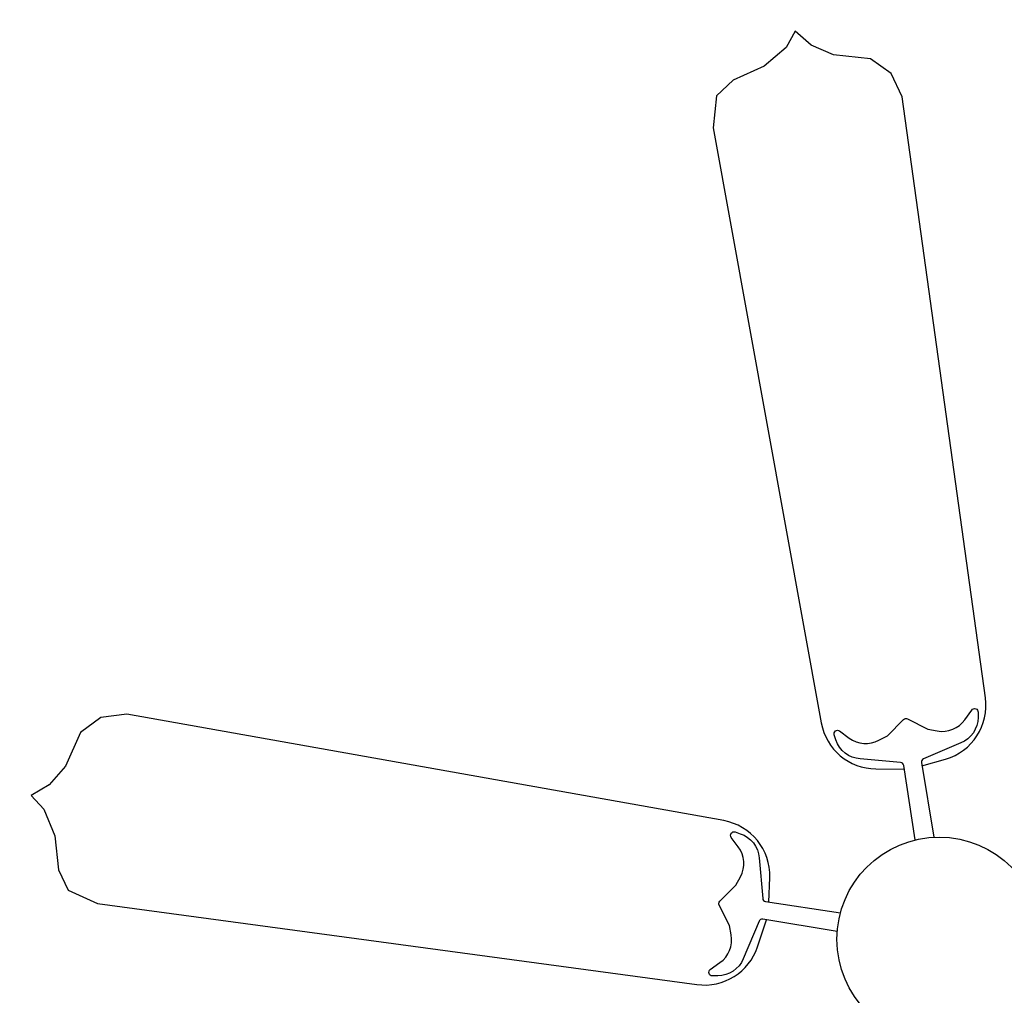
# Model space of a CAD drawing. Header units: millimetres. Extents: x -238874 to 551972, y -298952 to 658415.
# Tile 52 of 256: x 2.364 to 2.612, y 144.504 to 144.749. Entities that reach past the tile are written whole.
import ezdxf

# ---------------------------------------------------------------- set-up
doc = ezdxf.new("R2010")
doc.units = ezdxf.units.MM
doc.header["$LTSCALE"] = 20
doc.linetypes.add('DOT', pattern=[6.35, 0, -6.35])
doc.layers.add('CKTABULKY', color=7, linetype='Continuous', lineweight=25)

msp = doc.modelspace()

# ---------------------------------------------------------------- linework, layer by layer
at = {"layer": 'CKTABULKY', "linetype": 'ByBlock'}
for points in [[(2.59127, 144.56128), (2.5972, 144.56299, 0.372863), (2.60723, 144.57842), (2.58634, 144.72945), (2.58354, 144.73535), (2.57832, 144.73902), (2.56908, 144.74), (2.56342, 144.74247), (2.55944, 144.746), (2.55713, 144.74189), (2.55165, 144.73717), (2.5438, 144.73364), (2.53965, 144.72971), (2.5388, 144.7217), (2.56596, 144.57209, 0.360938), (2.57971, 144.56054), (2.58683, 144.5605)], [(2.59127, 144.56128), (2.5972, 144.56299, 0.372863), (2.60723, 144.57842), (2.58634, 144.72945), (2.58354, 144.73535), (2.57832, 144.73902), (2.56908, 144.74), (2.56342, 144.74247), (2.55944, 144.746), (2.55713, 144.74189), (2.55165, 144.73717), (2.5438, 144.73364), (2.53965, 144.72971), (2.5388, 144.7217), (2.56596, 144.57209, 0.360938), (2.57971, 144.56054), (2.58683, 144.5605)], [(2.59127, 144.56128), (2.5972, 144.56299, 0.372863), (2.60723, 144.57842), (2.58634, 144.72945), (2.58354, 144.73535), (2.57832, 144.73902), (2.56908, 144.74), (2.56342, 144.74247), (2.55944, 144.746), (2.55713, 144.74189), (2.55165, 144.73717), (2.5438, 144.73364), (2.53965, 144.72971), (2.5388, 144.7217), (2.56596, 144.57209, 0.360938), (2.57971, 144.56054), (2.58683, 144.5605)], [(2.59127, 144.56128), (2.5972, 144.56299, 0.372863), (2.60723, 144.57842), (2.58634, 144.72945), (2.58354, 144.73535), (2.57832, 144.73902), (2.56908, 144.74), (2.56342, 144.74247), (2.55944, 144.746), (2.55713, 144.74189), (2.55165, 144.73717), (2.5438, 144.73364), (2.53965, 144.72971), (2.5388, 144.7217), (2.56596, 144.57209, 0.360938), (2.57971, 144.56054), (2.58683, 144.5605)], [(2.59127, 144.56128), (2.5972, 144.56299, 0.372863), (2.60723, 144.57842), (2.58634, 144.72945), (2.58354, 144.73535), (2.57832, 144.73902), (2.56908, 144.74), (2.56342, 144.74247), (2.55944, 144.746), (2.55713, 144.74189), (2.55165, 144.73717), (2.5438, 144.73364), (2.53965, 144.72971), (2.5388, 144.7217), (2.56596, 144.57209, 0.360938), (2.57971, 144.56054), (2.58683, 144.5605)], [(2.59127, 144.56128), (2.5972, 144.56299, 0.372863), (2.60723, 144.57842), (2.58634, 144.72945), (2.58354, 144.73535), (2.57832, 144.73902), (2.56908, 144.74), (2.56342, 144.74247), (2.55944, 144.746), (2.55713, 144.74189), (2.55165, 144.73717), (2.5438, 144.73364), (2.53965, 144.72971), (2.5388, 144.7217), (2.56596, 144.57209, 0.360938), (2.57971, 144.56054), (2.58683, 144.5605)], [(2.59127, 144.56128), (2.5972, 144.56299, 0.372863), (2.60723, 144.57842), (2.58634, 144.72945), (2.58354, 144.73535), (2.57832, 144.73902), (2.56908, 144.74), (2.56342, 144.74247), (2.55944, 144.746), (2.55713, 144.74189), (2.55165, 144.73717), (2.5438, 144.73364), (2.53965, 144.72971), (2.5388, 144.7217), (2.56596, 144.57209, 0.360938), (2.57971, 144.56054), (2.58683, 144.5605)], [(2.59127, 144.56128), (2.5972, 144.56299, 0.372863), (2.60723, 144.57842), (2.58634, 144.72945), (2.58354, 144.73535), (2.57832, 144.73902), (2.56908, 144.74), (2.56342, 144.74247), (2.55944, 144.746), (2.55713, 144.74189), (2.55165, 144.73717), (2.5438, 144.73364), (2.53965, 144.72971), (2.5388, 144.7217), (2.56596, 144.57209, 0.360938), (2.57971, 144.56054), (2.58683, 144.5605)], [(2.59127, 144.56128), (2.5972, 144.56299, 0.372863), (2.60723, 144.57842), (2.58634, 144.72945), (2.58354, 144.73535), (2.57832, 144.73902), (2.56908, 144.74), (2.56342, 144.74247), (2.55944, 144.746), (2.55713, 144.74189), (2.55165, 144.73717), (2.5438, 144.73364), (2.53965, 144.72971), (2.5388, 144.7217), (2.56596, 144.57209, 0.360938), (2.57971, 144.56054), (2.58683, 144.5605)], [(2.59127, 144.56128), (2.5972, 144.56299, 0.372863), (2.60723, 144.57842), (2.58634, 144.72945), (2.58354, 144.73535), (2.57832, 144.73902), (2.56908, 144.74), (2.56342, 144.74247), (2.55944, 144.746), (2.55713, 144.74189), (2.55165, 144.73717), (2.5438, 144.73364), (2.53965, 144.72971), (2.5388, 144.7217), (2.56596, 144.57209, 0.360938), (2.57971, 144.56054), (2.58683, 144.5605)], [(2.59127, 144.56128), (2.5972, 144.56299, 0.372863), (2.60723, 144.57842), (2.58634, 144.72945), (2.58354, 144.73535), (2.57832, 144.73902), (2.56908, 144.74), (2.56342, 144.74247), (2.55944, 144.746), (2.55713, 144.74189), (2.55165, 144.73717), (2.5438, 144.73364), (2.53965, 144.72971), (2.5388, 144.7217), (2.56596, 144.57209, 0.360938), (2.57971, 144.56054), (2.58683, 144.5605)], [(2.59127, 144.56128), (2.5972, 144.56299, 0.372863), (2.60723, 144.57842), (2.58634, 144.72945), (2.58354, 144.73535), (2.57832, 144.73902), (2.56908, 144.74), (2.56342, 144.74247), (2.55944, 144.746), (2.55713, 144.74189), (2.55165, 144.73717), (2.5438, 144.73364), (2.53965, 144.72971), (2.5388, 144.7217), (2.56596, 144.57209, 0.360938), (2.57971, 144.56054), (2.58683, 144.5605)], [(2.59127, 144.56128), (2.5972, 144.56299, 0.372863), (2.60723, 144.57842), (2.58634, 144.72945), (2.58354, 144.73535), (2.57832, 144.73902), (2.56908, 144.74), (2.56342, 144.74247), (2.55944, 144.746), (2.55713, 144.74189), (2.55165, 144.73717), (2.5438, 144.73364), (2.53965, 144.72971), (2.5388, 144.7217), (2.56596, 144.57209, 0.360938), (2.57971, 144.56054), (2.58683, 144.5605)], [(2.59127, 144.56128), (2.5972, 144.56299, 0.372863), (2.60723, 144.57842), (2.58634, 144.72945), (2.58354, 144.73535), (2.57832, 144.73902), (2.56908, 144.74), (2.56342, 144.74247), (2.55944, 144.746), (2.55713, 144.74189), (2.55165, 144.73717), (2.5438, 144.73364), (2.53965, 144.72971), (2.5388, 144.7217), (2.56596, 144.57209, 0.360938), (2.57971, 144.56054), (2.58683, 144.5605)], [(2.59127, 144.56128), (2.5972, 144.56299, 0.372863), (2.60723, 144.57842), (2.58634, 144.72945), (2.58354, 144.73535), (2.57832, 144.73902), (2.56908, 144.74), (2.56342, 144.74247), (2.55944, 144.746), (2.55713, 144.74189), (2.55165, 144.73717), (2.5438, 144.73364), (2.53965, 144.72971), (2.5388, 144.7217), (2.56596, 144.57209, 0.360938), (2.57971, 144.56054), (2.58683, 144.5605)], [(2.59127, 144.56128), (2.5972, 144.56299, 0.372863), (2.60723, 144.57842), (2.58634, 144.72945), (2.58354, 144.73535), (2.57832, 144.73902), (2.56908, 144.74), (2.56342, 144.74247), (2.55944, 144.746), (2.55713, 144.74189), (2.55165, 144.73717), (2.5438, 144.73364), (2.53965, 144.72971), (2.5388, 144.7217), (2.56596, 144.57209, 0.360938), (2.57971, 144.56054), (2.58683, 144.5605)], [(2.59127, 144.56128), (2.5972, 144.56299, 0.372863), (2.60723, 144.57842), (2.58634, 144.72945), (2.58354, 144.73535), (2.57832, 144.73902), (2.56908, 144.74), (2.56342, 144.74247), (2.55944, 144.746), (2.55713, 144.74189), (2.55165, 144.73717), (2.5438, 144.73364), (2.53965, 144.72971), (2.5388, 144.7217), (2.56596, 144.57209, 0.360938), (2.57971, 144.56054), (2.58683, 144.5605)], [(2.59127, 144.56128), (2.5972, 144.56299, 0.372863), (2.60723, 144.57842), (2.58634, 144.72945), (2.58354, 144.73535), (2.57832, 144.73902), (2.56908, 144.74), (2.56342, 144.74247), (2.55944, 144.746), (2.55713, 144.74189), (2.55165, 144.73717), (2.5438, 144.73364), (2.53965, 144.72971), (2.5388, 144.7217), (2.56596, 144.57209, 0.360938), (2.57971, 144.56054), (2.58683, 144.5605)], [(2.59127, 144.56128), (2.5972, 144.56299, 0.372863), (2.60723, 144.57842), (2.58634, 144.72945), (2.58354, 144.73535), (2.57832, 144.73902), (2.56908, 144.74), (2.56342, 144.74247), (2.55944, 144.746), (2.55713, 144.74189), (2.55165, 144.73717), (2.5438, 144.73364), (2.53965, 144.72971), (2.5388, 144.7217), (2.56596, 144.57209, 0.360938), (2.57971, 144.56054), (2.58683, 144.5605)], [(2.59127, 144.56128), (2.5972, 144.56299, 0.372863), (2.60723, 144.57842), (2.58634, 144.72945), (2.58354, 144.73535), (2.57832, 144.73902), (2.56908, 144.74), (2.56342, 144.74247), (2.55944, 144.746), (2.55713, 144.74189), (2.55165, 144.73717), (2.5438, 144.73364), (2.53965, 144.72971), (2.5388, 144.7217), (2.56596, 144.57209, 0.360938), (2.57971, 144.56054), (2.58683, 144.5605)], [(2.59127, 144.56128), (2.5972, 144.56299, 0.372863), (2.60723, 144.57842), (2.58634, 144.72945), (2.58354, 144.73535), (2.57832, 144.73902), (2.56908, 144.74), (2.56342, 144.74247), (2.55944, 144.746), (2.55713, 144.74189), (2.55165, 144.73717), (2.5438, 144.73364), (2.53965, 144.72971), (2.5388, 144.7217), (2.56596, 144.57209, 0.360938), (2.57971, 144.56054), (2.58683, 144.5605)], [(2.59127, 144.56128), (2.5972, 144.56299, 0.372863), (2.60723, 144.57842), (2.58634, 144.72945), (2.58354, 144.73535), (2.57832, 144.73902), (2.56908, 144.74), (2.56342, 144.74247), (2.55944, 144.746), (2.55713, 144.74189), (2.55165, 144.73717), (2.5438, 144.73364), (2.53965, 144.72971), (2.5388, 144.7217), (2.56596, 144.57209, 0.360938), (2.57971, 144.56054), (2.58683, 144.5605)], [(2.59127, 144.56128), (2.5972, 144.56299, 0.372863), (2.60723, 144.57842), (2.58634, 144.72945), (2.58354, 144.73535), (2.57832, 144.73902), (2.56908, 144.74), (2.56342, 144.74247), (2.55944, 144.746), (2.55713, 144.74189), (2.55165, 144.73717), (2.5438, 144.73364), (2.53965, 144.72971), (2.5388, 144.7217), (2.56596, 144.57209, 0.360938), (2.57971, 144.56054), (2.58683, 144.5605)], [(2.59127, 144.56128), (2.5972, 144.56299, 0.372863), (2.60723, 144.57842), (2.58634, 144.72945), (2.58354, 144.73535), (2.57832, 144.73902), (2.56908, 144.74), (2.56342, 144.74247), (2.55944, 144.746), (2.55713, 144.74189), (2.55165, 144.73717), (2.5438, 144.73364), (2.53965, 144.72971), (2.5388, 144.7217), (2.56596, 144.57209, 0.360938), (2.57971, 144.56054), (2.58683, 144.5605)], [(2.55282, 144.52706), (2.55303, 144.53323, 0.372863), (2.54145, 144.54753), (2.39136, 144.57433), (2.38488, 144.57349), (2.37978, 144.56967), (2.37599, 144.56118), (2.3719, 144.55657), (2.3673, 144.55387), (2.37051, 144.5504), (2.3733, 144.54373), (2.37423, 144.53518), (2.37668, 144.53002), (2.38404, 144.52673), (2.53472, 144.50633, 0.360938), (2.54995, 144.51584), (2.55219, 144.5226)], [(2.55282, 144.52706), (2.55303, 144.53323, 0.372863), (2.54145, 144.54753), (2.39136, 144.57433), (2.38488, 144.57349), (2.37978, 144.56967), (2.37599, 144.56118), (2.3719, 144.55657), (2.3673, 144.55387), (2.37051, 144.5504), (2.3733, 144.54373), (2.37423, 144.53518), (2.37668, 144.53002), (2.38404, 144.52673), (2.53472, 144.50633, 0.360938), (2.54995, 144.51584), (2.55219, 144.5226)], [(2.55282, 144.52706), (2.55303, 144.53323, 0.372863), (2.54145, 144.54753), (2.39136, 144.57433), (2.38488, 144.57349), (2.37978, 144.56967), (2.37599, 144.56118), (2.3719, 144.55657), (2.3673, 144.55387), (2.37051, 144.5504), (2.3733, 144.54373), (2.37423, 144.53518), (2.37668, 144.53002), (2.38404, 144.52673), (2.53472, 144.50633, 0.360938), (2.54995, 144.51584), (2.55219, 144.5226)], [(2.55282, 144.52706), (2.55303, 144.53323, 0.372863), (2.54145, 144.54753), (2.39136, 144.57433), (2.38488, 144.57349), (2.37978, 144.56967), (2.37599, 144.56118), (2.3719, 144.55657), (2.3673, 144.55387), (2.37051, 144.5504), (2.3733, 144.54373), (2.37423, 144.53518), (2.37668, 144.53002), (2.38404, 144.52673), (2.53472, 144.50633, 0.360938), (2.54995, 144.51584), (2.55219, 144.5226)], [(2.55282, 144.52706), (2.55303, 144.53323, 0.372863), (2.54145, 144.54753), (2.39136, 144.57433), (2.38488, 144.57349), (2.37978, 144.56967), (2.37599, 144.56118), (2.3719, 144.55657), (2.3673, 144.55387), (2.37051, 144.5504), (2.3733, 144.54373), (2.37423, 144.53518), (2.37668, 144.53002), (2.38404, 144.52673), (2.53472, 144.50633, 0.360938), (2.54995, 144.51584), (2.55219, 144.5226)], [(2.55282, 144.52706), (2.55303, 144.53323, 0.372863), (2.54145, 144.54753), (2.39136, 144.57433), (2.38488, 144.57349), (2.37978, 144.56967), (2.37599, 144.56118), (2.3719, 144.55657), (2.3673, 144.55387), (2.37051, 144.5504), (2.3733, 144.54373), (2.37423, 144.53518), (2.37668, 144.53002), (2.38404, 144.52673), (2.53472, 144.50633, 0.360938), (2.54995, 144.51584), (2.55219, 144.5226)], [(2.55282, 144.52706), (2.55303, 144.53323, 0.372863), (2.54145, 144.54753), (2.39136, 144.57433), (2.38488, 144.57349), (2.37978, 144.56967), (2.37599, 144.56118), (2.3719, 144.55657), (2.3673, 144.55387), (2.37051, 144.5504), (2.3733, 144.54373), (2.37423, 144.53518), (2.37668, 144.53002), (2.38404, 144.52673), (2.53472, 144.50633, 0.360938), (2.54995, 144.51584), (2.55219, 144.5226)], [(2.55282, 144.52706), (2.55303, 144.53323, 0.372863), (2.54145, 144.54753), (2.39136, 144.57433), (2.38488, 144.57349), (2.37978, 144.56967), (2.37599, 144.56118), (2.3719, 144.55657), (2.3673, 144.55387), (2.37051, 144.5504), (2.3733, 144.54373), (2.37423, 144.53518), (2.37668, 144.53002), (2.38404, 144.52673), (2.53472, 144.50633, 0.360938), (2.54995, 144.51584), (2.55219, 144.5226)], [(2.55282, 144.52706), (2.55303, 144.53323, 0.372863), (2.54145, 144.54753), (2.39136, 144.57433), (2.38488, 144.57349), (2.37978, 144.56967), (2.37599, 144.56118), (2.3719, 144.55657), (2.3673, 144.55387), (2.37051, 144.5504), (2.3733, 144.54373), (2.37423, 144.53518), (2.37668, 144.53002), (2.38404, 144.52673), (2.53472, 144.50633, 0.360938), (2.54995, 144.51584), (2.55219, 144.5226)], [(2.55282, 144.52706), (2.55303, 144.53323, 0.372863), (2.54145, 144.54753), (2.39136, 144.57433), (2.38488, 144.57349), (2.37978, 144.56967), (2.37599, 144.56118), (2.3719, 144.55657), (2.3673, 144.55387), (2.37051, 144.5504), (2.3733, 144.54373), (2.37423, 144.53518), (2.37668, 144.53002), (2.38404, 144.52673), (2.53472, 144.50633, 0.360938), (2.54995, 144.51584), (2.55219, 144.5226)], [(2.55282, 144.52706), (2.55303, 144.53323, 0.372863), (2.54145, 144.54753), (2.39136, 144.57433), (2.38488, 144.57349), (2.37978, 144.56967), (2.37599, 144.56118), (2.3719, 144.55657), (2.3673, 144.55387), (2.37051, 144.5504), (2.3733, 144.54373), (2.37423, 144.53518), (2.37668, 144.53002), (2.38404, 144.52673), (2.53472, 144.50633, 0.360938), (2.54995, 144.51584), (2.55219, 144.5226)], [(2.55282, 144.52706), (2.55303, 144.53323, 0.372863), (2.54145, 144.54753), (2.39136, 144.57433), (2.38488, 144.57349), (2.37978, 144.56967), (2.37599, 144.56118), (2.3719, 144.55657), (2.3673, 144.55387), (2.37051, 144.5504), (2.3733, 144.54373), (2.37423, 144.53518), (2.37668, 144.53002), (2.38404, 144.52673), (2.53472, 144.50633, 0.360938), (2.54995, 144.51584), (2.55219, 144.5226)], [(2.55282, 144.52706), (2.55303, 144.53323, 0.372863), (2.54145, 144.54753), (2.39136, 144.57433), (2.38488, 144.57349), (2.37978, 144.56967), (2.37599, 144.56118), (2.3719, 144.55657), (2.3673, 144.55387), (2.37051, 144.5504), (2.3733, 144.54373), (2.37423, 144.53518), (2.37668, 144.53002), (2.38404, 144.52673), (2.53472, 144.50633, 0.360938), (2.54995, 144.51584), (2.55219, 144.5226)], [(2.55282, 144.52706), (2.55303, 144.53323, 0.372863), (2.54145, 144.54753), (2.39136, 144.57433), (2.38488, 144.57349), (2.37978, 144.56967), (2.37599, 144.56118), (2.3719, 144.55657), (2.3673, 144.55387), (2.37051, 144.5504), (2.3733, 144.54373), (2.37423, 144.53518), (2.37668, 144.53002), (2.38404, 144.52673), (2.53472, 144.50633, 0.360938), (2.54995, 144.51584), (2.55219, 144.5226)], [(2.55282, 144.52706), (2.55303, 144.53323, 0.372863), (2.54145, 144.54753), (2.39136, 144.57433), (2.38488, 144.57349), (2.37978, 144.56967), (2.37599, 144.56118), (2.3719, 144.55657), (2.3673, 144.55387), (2.37051, 144.5504), (2.3733, 144.54373), (2.37423, 144.53518), (2.37668, 144.53002), (2.38404, 144.52673), (2.53472, 144.50633, 0.360938), (2.54995, 144.51584), (2.55219, 144.5226)], [(2.55282, 144.52706), (2.55303, 144.53323, 0.372863), (2.54145, 144.54753), (2.39136, 144.57433), (2.38488, 144.57349), (2.37978, 144.56967), (2.37599, 144.56118), (2.3719, 144.55657), (2.3673, 144.55387), (2.37051, 144.5504), (2.3733, 144.54373), (2.37423, 144.53518), (2.37668, 144.53002), (2.38404, 144.52673), (2.53472, 144.50633, 0.360938), (2.54995, 144.51584), (2.55219, 144.5226)], [(2.55282, 144.52706), (2.55303, 144.53323, 0.372863), (2.54145, 144.54753), (2.39136, 144.57433), (2.38488, 144.57349), (2.37978, 144.56967), (2.37599, 144.56118), (2.3719, 144.55657), (2.3673, 144.55387), (2.37051, 144.5504), (2.3733, 144.54373), (2.37423, 144.53518), (2.37668, 144.53002), (2.38404, 144.52673), (2.53472, 144.50633, 0.360938), (2.54995, 144.51584), (2.55219, 144.5226)], [(2.55282, 144.52706), (2.55303, 144.53323, 0.372863), (2.54145, 144.54753), (2.39136, 144.57433), (2.38488, 144.57349), (2.37978, 144.56967), (2.37599, 144.56118), (2.3719, 144.55657), (2.3673, 144.55387), (2.37051, 144.5504), (2.3733, 144.54373), (2.37423, 144.53518), (2.37668, 144.53002), (2.38404, 144.52673), (2.53472, 144.50633, 0.360938), (2.54995, 144.51584), (2.55219, 144.5226)], [(2.55282, 144.52706), (2.55303, 144.53323, 0.372863), (2.54145, 144.54753), (2.39136, 144.57433), (2.38488, 144.57349), (2.37978, 144.56967), (2.37599, 144.56118), (2.3719, 144.55657), (2.3673, 144.55387), (2.37051, 144.5504), (2.3733, 144.54373), (2.37423, 144.53518), (2.37668, 144.53002), (2.38404, 144.52673), (2.53472, 144.50633, 0.360938), (2.54995, 144.51584), (2.55219, 144.5226)], [(2.55282, 144.52706), (2.55303, 144.53323, 0.372863), (2.54145, 144.54753), (2.39136, 144.57433), (2.38488, 144.57349), (2.37978, 144.56967), (2.37599, 144.56118), (2.3719, 144.55657), (2.3673, 144.55387), (2.37051, 144.5504), (2.3733, 144.54373), (2.37423, 144.53518), (2.37668, 144.53002), (2.38404, 144.52673), (2.53472, 144.50633, 0.360938), (2.54995, 144.51584), (2.55219, 144.5226)], [(2.55282, 144.52706), (2.55303, 144.53323, 0.372863), (2.54145, 144.54753), (2.39136, 144.57433), (2.38488, 144.57349), (2.37978, 144.56967), (2.37599, 144.56118), (2.3719, 144.55657), (2.3673, 144.55387), (2.37051, 144.5504), (2.3733, 144.54373), (2.37423, 144.53518), (2.37668, 144.53002), (2.38404, 144.52673), (2.53472, 144.50633, 0.360938), (2.54995, 144.51584), (2.55219, 144.5226)], [(2.55282, 144.52706), (2.55303, 144.53323, 0.372863), (2.54145, 144.54753), (2.39136, 144.57433), (2.38488, 144.57349), (2.37978, 144.56967), (2.37599, 144.56118), (2.3719, 144.55657), (2.3673, 144.55387), (2.37051, 144.5504), (2.3733, 144.54373), (2.37423, 144.53518), (2.37668, 144.53002), (2.38404, 144.52673), (2.53472, 144.50633, 0.360938), (2.54995, 144.51584), (2.55219, 144.5226)], [(2.55282, 144.52706), (2.55303, 144.53323, 0.372863), (2.54145, 144.54753), (2.39136, 144.57433), (2.38488, 144.57349), (2.37978, 144.56967), (2.37599, 144.56118), (2.3719, 144.55657), (2.3673, 144.55387), (2.37051, 144.5504), (2.3733, 144.54373), (2.37423, 144.53518), (2.37668, 144.53002), (2.38404, 144.52673), (2.53472, 144.50633, 0.360938), (2.54995, 144.51584), (2.55219, 144.5226)], [(2.55282, 144.52706), (2.55303, 144.53323, 0.372863), (2.54145, 144.54753), (2.39136, 144.57433), (2.38488, 144.57349), (2.37978, 144.56967), (2.37599, 144.56118), (2.3719, 144.55657), (2.3673, 144.55387), (2.37051, 144.5504), (2.3733, 144.54373), (2.37423, 144.53518), (2.37668, 144.53002), (2.38404, 144.52673), (2.53472, 144.50633, 0.360938), (2.54995, 144.51584), (2.55219, 144.5226)]]:
    msp.add_lwpolyline(points, format="xyb", dxfattribs=at)
at = {"layer": 'CKTABULKY'}
for points in [[(2.58958, 144.54268), (2.58669, 144.56143, 0.346373), (2.5859, 144.56217), (2.57573, 144.56303, -0.299316), (2.56966, 144.5678), (2.56923, 144.56908, -0.732884), (2.57058, 144.57007), (2.57299, 144.56829, 0.28923), (2.58047, 144.56775), (2.58258, 144.56888), (2.58663, 144.57295, -0.326339), (2.58766, 144.57311), (2.59276, 144.57049), (2.59512, 144.57007, 0.28923), (2.60207, 144.5729), (2.60381, 144.57533, -0.732884), (2.6054, 144.57481), (2.60539, 144.57346, -0.299316), (2.60109, 144.56705), (2.59166, 144.56307, 0.347044), (2.59113, 144.56212), (2.59424, 144.54336)], [(2.58958, 144.54268), (2.58669, 144.56143, 0.346373), (2.5859, 144.56217), (2.57573, 144.56303, -0.299316), (2.56966, 144.5678), (2.56923, 144.56908, -0.732884), (2.57058, 144.57007), (2.57299, 144.56829, 0.28923), (2.58047, 144.56775), (2.58258, 144.56888), (2.58663, 144.57295, -0.326339), (2.58766, 144.57311), (2.59276, 144.57049), (2.59512, 144.57007, 0.28923), (2.60207, 144.5729), (2.60381, 144.57533, -0.732884), (2.6054, 144.57481), (2.60539, 144.57346, -0.299316), (2.60109, 144.56705), (2.59166, 144.56307, 0.347044), (2.59113, 144.56212), (2.59424, 144.54336)], [(2.58958, 144.54268), (2.58669, 144.56143, 0.346373), (2.5859, 144.56217), (2.57573, 144.56303, -0.299316), (2.56966, 144.5678), (2.56923, 144.56908, -0.732884), (2.57058, 144.57007), (2.57299, 144.56829, 0.28923), (2.58047, 144.56775), (2.58258, 144.56888), (2.58663, 144.57295, -0.326339), (2.58766, 144.57311), (2.59276, 144.57049), (2.59512, 144.57007, 0.28923), (2.60207, 144.5729), (2.60381, 144.57533, -0.732884), (2.6054, 144.57481), (2.60539, 144.57346, -0.299316), (2.60109, 144.56705), (2.59166, 144.56307, 0.347044), (2.59113, 144.56212), (2.59424, 144.54336)], [(2.58958, 144.54268), (2.58669, 144.56143, 0.346373), (2.5859, 144.56217), (2.57573, 144.56303, -0.299316), (2.56966, 144.5678), (2.56923, 144.56908, -0.732884), (2.57058, 144.57007), (2.57299, 144.56829, 0.28923), (2.58047, 144.56775), (2.58258, 144.56888), (2.58663, 144.57295, -0.326339), (2.58766, 144.57311), (2.59276, 144.57049), (2.59512, 144.57007, 0.28923), (2.60207, 144.5729), (2.60381, 144.57533, -0.732884), (2.6054, 144.57481), (2.60539, 144.57346, -0.299316), (2.60109, 144.56705), (2.59166, 144.56307, 0.347044), (2.59113, 144.56212), (2.59424, 144.54336)], [(2.58958, 144.54268), (2.58669, 144.56143, 0.346373), (2.5859, 144.56217), (2.57573, 144.56303, -0.299316), (2.56966, 144.5678), (2.56923, 144.56908, -0.732884), (2.57058, 144.57007), (2.57299, 144.56829, 0.28923), (2.58047, 144.56775), (2.58258, 144.56888), (2.58663, 144.57295, -0.326339), (2.58766, 144.57311), (2.59276, 144.57049), (2.59512, 144.57007, 0.28923), (2.60207, 144.5729), (2.60381, 144.57533, -0.732884), (2.6054, 144.57481), (2.60539, 144.57346, -0.299316), (2.60109, 144.56705), (2.59166, 144.56307, 0.347044), (2.59113, 144.56212), (2.59424, 144.54336)], [(2.58958, 144.54268), (2.58669, 144.56143, 0.346373), (2.5859, 144.56217), (2.57573, 144.56303, -0.299316), (2.56966, 144.5678), (2.56923, 144.56908, -0.732884), (2.57058, 144.57007), (2.57299, 144.56829, 0.28923), (2.58047, 144.56775), (2.58258, 144.56888), (2.58663, 144.57295, -0.326339), (2.58766, 144.57311), (2.59276, 144.57049), (2.59512, 144.57007, 0.28923), (2.60207, 144.5729), (2.60381, 144.57533, -0.732884), (2.6054, 144.57481), (2.60539, 144.57346, -0.299316), (2.60109, 144.56705), (2.59166, 144.56307, 0.347044), (2.59113, 144.56212), (2.59424, 144.54336)], [(2.58958, 144.54268), (2.58669, 144.56143, 0.346373), (2.5859, 144.56217), (2.57573, 144.56303, -0.299316), (2.56966, 144.5678), (2.56923, 144.56908, -0.732884), (2.57058, 144.57007), (2.57299, 144.56829, 0.28923), (2.58047, 144.56775), (2.58258, 144.56888), (2.58663, 144.57295, -0.326339), (2.58766, 144.57311), (2.59276, 144.57049), (2.59512, 144.57007, 0.28923), (2.60207, 144.5729), (2.60381, 144.57533, -0.732884), (2.6054, 144.57481), (2.60539, 144.57346, -0.299316), (2.60109, 144.56705), (2.59166, 144.56307, 0.347044), (2.59113, 144.56212), (2.59424, 144.54336)], [(2.58958, 144.54268), (2.58669, 144.56143, 0.346373), (2.5859, 144.56217), (2.57573, 144.56303, -0.299316), (2.56966, 144.5678), (2.56923, 144.56908, -0.732884), (2.57058, 144.57007), (2.57299, 144.56829, 0.28923), (2.58047, 144.56775), (2.58258, 144.56888), (2.58663, 144.57295, -0.326339), (2.58766, 144.57311), (2.59276, 144.57049), (2.59512, 144.57007, 0.28923), (2.60207, 144.5729), (2.60381, 144.57533, -0.732884), (2.6054, 144.57481), (2.60539, 144.57346, -0.299316), (2.60109, 144.56705), (2.59166, 144.56307, 0.347044), (2.59113, 144.56212), (2.59424, 144.54336)], [(2.58958, 144.54268), (2.58669, 144.56143, 0.346373), (2.5859, 144.56217), (2.57573, 144.56303, -0.299316), (2.56966, 144.5678), (2.56923, 144.56908, -0.732884), (2.57058, 144.57007), (2.57299, 144.56829, 0.28923), (2.58047, 144.56775), (2.58258, 144.56888), (2.58663, 144.57295, -0.326339), (2.58766, 144.57311), (2.59276, 144.57049), (2.59512, 144.57007, 0.28923), (2.60207, 144.5729), (2.60381, 144.57533, -0.732884), (2.6054, 144.57481), (2.60539, 144.57346, -0.299316), (2.60109, 144.56705), (2.59166, 144.56307, 0.347044), (2.59113, 144.56212), (2.59424, 144.54336)], [(2.58958, 144.54268), (2.58669, 144.56143, 0.346373), (2.5859, 144.56217), (2.57573, 144.56303, -0.299316), (2.56966, 144.5678), (2.56923, 144.56908, -0.732884), (2.57058, 144.57007), (2.57299, 144.56829, 0.28923), (2.58047, 144.56775), (2.58258, 144.56888), (2.58663, 144.57295, -0.326339), (2.58766, 144.57311), (2.59276, 144.57049), (2.59512, 144.57007, 0.28923), (2.60207, 144.5729), (2.60381, 144.57533, -0.732884), (2.6054, 144.57481), (2.60539, 144.57346, -0.299316), (2.60109, 144.56705), (2.59166, 144.56307, 0.347044), (2.59113, 144.56212), (2.59424, 144.54336)], [(2.58958, 144.54268), (2.58669, 144.56143, 0.346373), (2.5859, 144.56217), (2.57573, 144.56303, -0.299316), (2.56966, 144.5678), (2.56923, 144.56908, -0.732884), (2.57058, 144.57007), (2.57299, 144.56829, 0.28923), (2.58047, 144.56775), (2.58258, 144.56888), (2.58663, 144.57295, -0.326339), (2.58766, 144.57311), (2.59276, 144.57049), (2.59512, 144.57007, 0.28923), (2.60207, 144.5729), (2.60381, 144.57533, -0.732884), (2.6054, 144.57481), (2.60539, 144.57346, -0.299316), (2.60109, 144.56705), (2.59166, 144.56307, 0.347044), (2.59113, 144.56212), (2.59424, 144.54336)], [(2.58958, 144.54268), (2.58669, 144.56143, 0.346373), (2.5859, 144.56217), (2.57573, 144.56303, -0.299316), (2.56966, 144.5678), (2.56923, 144.56908, -0.732884), (2.57058, 144.57007), (2.57299, 144.56829, 0.28923), (2.58047, 144.56775), (2.58258, 144.56888), (2.58663, 144.57295, -0.326339), (2.58766, 144.57311), (2.59276, 144.57049), (2.59512, 144.57007, 0.28923), (2.60207, 144.5729), (2.60381, 144.57533, -0.732884), (2.6054, 144.57481), (2.60539, 144.57346, -0.299316), (2.60109, 144.56705), (2.59166, 144.56307, 0.347044), (2.59113, 144.56212), (2.59424, 144.54336)], [(2.58958, 144.54268), (2.58669, 144.56143, 0.346373), (2.5859, 144.56217), (2.57573, 144.56303, -0.299316), (2.56966, 144.5678), (2.56923, 144.56908, -0.732884), (2.57058, 144.57007), (2.57299, 144.56829, 0.28923), (2.58047, 144.56775), (2.58258, 144.56888), (2.58663, 144.57295, -0.326339), (2.58766, 144.57311), (2.59276, 144.57049), (2.59512, 144.57007, 0.28923), (2.60207, 144.5729), (2.60381, 144.57533, -0.732884), (2.6054, 144.57481), (2.60539, 144.57346, -0.299316), (2.60109, 144.56705), (2.59166, 144.56307, 0.347044), (2.59113, 144.56212), (2.59424, 144.54336)], [(2.58958, 144.54268), (2.58669, 144.56143, 0.346373), (2.5859, 144.56217), (2.57573, 144.56303, -0.299316), (2.56966, 144.5678), (2.56923, 144.56908, -0.732884), (2.57058, 144.57007), (2.57299, 144.56829, 0.28923), (2.58047, 144.56775), (2.58258, 144.56888), (2.58663, 144.57295, -0.326339), (2.58766, 144.57311), (2.59276, 144.57049), (2.59512, 144.57007, 0.28923), (2.60207, 144.5729), (2.60381, 144.57533, -0.732884), (2.6054, 144.57481), (2.60539, 144.57346, -0.299316), (2.60109, 144.56705), (2.59166, 144.56307, 0.347044), (2.59113, 144.56212), (2.59424, 144.54336)], [(2.58958, 144.54268), (2.58669, 144.56143, 0.346373), (2.5859, 144.56217), (2.57573, 144.56303, -0.299316), (2.56966, 144.5678), (2.56923, 144.56908, -0.732884), (2.57058, 144.57007), (2.57299, 144.56829, 0.28923), (2.58047, 144.56775), (2.58258, 144.56888), (2.58663, 144.57295, -0.326339), (2.58766, 144.57311), (2.59276, 144.57049), (2.59512, 144.57007, 0.28923), (2.60207, 144.5729), (2.60381, 144.57533, -0.732884), (2.6054, 144.57481), (2.60539, 144.57346, -0.299316), (2.60109, 144.56705), (2.59166, 144.56307, 0.347044), (2.59113, 144.56212), (2.59424, 144.54336)], [(2.58958, 144.54268), (2.58669, 144.56143, 0.346373), (2.5859, 144.56217), (2.57573, 144.56303, -0.299316), (2.56966, 144.5678), (2.56923, 144.56908, -0.732884), (2.57058, 144.57007), (2.57299, 144.56829, 0.28923), (2.58047, 144.56775), (2.58258, 144.56888), (2.58663, 144.57295, -0.326339), (2.58766, 144.57311), (2.59276, 144.57049), (2.59512, 144.57007, 0.28923), (2.60207, 144.5729), (2.60381, 144.57533, -0.732884), (2.6054, 144.57481), (2.60539, 144.57346, -0.299316), (2.60109, 144.56705), (2.59166, 144.56307, 0.347044), (2.59113, 144.56212), (2.59424, 144.54336)], [(2.58958, 144.54268), (2.58669, 144.56143, 0.346373), (2.5859, 144.56217), (2.57573, 144.56303, -0.299316), (2.56966, 144.5678), (2.56923, 144.56908, -0.732884), (2.57058, 144.57007), (2.57299, 144.56829, 0.28923), (2.58047, 144.56775), (2.58258, 144.56888), (2.58663, 144.57295, -0.326339), (2.58766, 144.57311), (2.59276, 144.57049), (2.59512, 144.57007, 0.28923), (2.60207, 144.5729), (2.60381, 144.57533, -0.732884), (2.6054, 144.57481), (2.60539, 144.57346, -0.299316), (2.60109, 144.56705), (2.59166, 144.56307, 0.347044), (2.59113, 144.56212), (2.59424, 144.54336)], [(2.58958, 144.54268), (2.58669, 144.56143, 0.346373), (2.5859, 144.56217), (2.57573, 144.56303, -0.299316), (2.56966, 144.5678), (2.56923, 144.56908, -0.732884), (2.57058, 144.57007), (2.57299, 144.56829, 0.28923), (2.58047, 144.56775), (2.58258, 144.56888), (2.58663, 144.57295, -0.326339), (2.58766, 144.57311), (2.59276, 144.57049), (2.59512, 144.57007, 0.28923), (2.60207, 144.5729), (2.60381, 144.57533, -0.732884), (2.6054, 144.57481), (2.60539, 144.57346, -0.299316), (2.60109, 144.56705), (2.59166, 144.56307, 0.347044), (2.59113, 144.56212), (2.59424, 144.54336)], [(2.58958, 144.54268), (2.58669, 144.56143, 0.346373), (2.5859, 144.56217), (2.57573, 144.56303, -0.299316), (2.56966, 144.5678), (2.56923, 144.56908, -0.732884), (2.57058, 144.57007), (2.57299, 144.56829, 0.28923), (2.58047, 144.56775), (2.58258, 144.56888), (2.58663, 144.57295, -0.326339), (2.58766, 144.57311), (2.59276, 144.57049), (2.59512, 144.57007, 0.28923), (2.60207, 144.5729), (2.60381, 144.57533, -0.732884), (2.6054, 144.57481), (2.60539, 144.57346, -0.299316), (2.60109, 144.56705), (2.59166, 144.56307, 0.347044), (2.59113, 144.56212), (2.59424, 144.54336)], [(2.58958, 144.54268), (2.58669, 144.56143, 0.346373), (2.5859, 144.56217), (2.57573, 144.56303, -0.299316), (2.56966, 144.5678), (2.56923, 144.56908, -0.732884), (2.57058, 144.57007), (2.57299, 144.56829, 0.28923), (2.58047, 144.56775), (2.58258, 144.56888), (2.58663, 144.57295, -0.326339), (2.58766, 144.57311), (2.59276, 144.57049), (2.59512, 144.57007, 0.28923), (2.60207, 144.5729), (2.60381, 144.57533, -0.732884), (2.6054, 144.57481), (2.60539, 144.57346, -0.299316), (2.60109, 144.56705), (2.59166, 144.56307, 0.347044), (2.59113, 144.56212), (2.59424, 144.54336)], [(2.58958, 144.54268), (2.58669, 144.56143, 0.346373), (2.5859, 144.56217), (2.57573, 144.56303, -0.299316), (2.56966, 144.5678), (2.56923, 144.56908, -0.732884), (2.57058, 144.57007), (2.57299, 144.56829, 0.28923), (2.58047, 144.56775), (2.58258, 144.56888), (2.58663, 144.57295, -0.326339), (2.58766, 144.57311), (2.59276, 144.57049), (2.59512, 144.57007, 0.28923), (2.60207, 144.5729), (2.60381, 144.57533, -0.732884), (2.6054, 144.57481), (2.60539, 144.57346, -0.299316), (2.60109, 144.56705), (2.59166, 144.56307, 0.347044), (2.59113, 144.56212), (2.59424, 144.54336)], [(2.58958, 144.54268), (2.58669, 144.56143, 0.346373), (2.5859, 144.56217), (2.57573, 144.56303, -0.299316), (2.56966, 144.5678), (2.56923, 144.56908, -0.732884), (2.57058, 144.57007), (2.57299, 144.56829, 0.28923), (2.58047, 144.56775), (2.58258, 144.56888), (2.58663, 144.57295, -0.326339), (2.58766, 144.57311), (2.59276, 144.57049), (2.59512, 144.57007, 0.28923), (2.60207, 144.5729), (2.60381, 144.57533, -0.732884), (2.6054, 144.57481), (2.60539, 144.57346, -0.299316), (2.60109, 144.56705), (2.59166, 144.56307, 0.347044), (2.59113, 144.56212), (2.59424, 144.54336)], [(2.58958, 144.54268), (2.58669, 144.56143, 0.346373), (2.5859, 144.56217), (2.57573, 144.56303, -0.299316), (2.56966, 144.5678), (2.56923, 144.56908, -0.732884), (2.57058, 144.57007), (2.57299, 144.56829, 0.28923), (2.58047, 144.56775), (2.58258, 144.56888), (2.58663, 144.57295, -0.326339), (2.58766, 144.57311), (2.59276, 144.57049), (2.59512, 144.57007, 0.28923), (2.60207, 144.5729), (2.60381, 144.57533, -0.732884), (2.6054, 144.57481), (2.60539, 144.57346, -0.299316), (2.60109, 144.56705), (2.59166, 144.56307, 0.347044), (2.59113, 144.56212), (2.59424, 144.54336)], [(2.58958, 144.54268), (2.58669, 144.56143, 0.346373), (2.5859, 144.56217), (2.57573, 144.56303, -0.299316), (2.56966, 144.5678), (2.56923, 144.56908, -0.732884), (2.57058, 144.57007), (2.57299, 144.56829, 0.28923), (2.58047, 144.56775), (2.58258, 144.56888), (2.58663, 144.57295, -0.326339), (2.58766, 144.57311), (2.59276, 144.57049), (2.59512, 144.57007, 0.28923), (2.60207, 144.5729), (2.60381, 144.57533, -0.732884), (2.6054, 144.57481), (2.60539, 144.57346, -0.299316), (2.60109, 144.56705), (2.59166, 144.56307, 0.347044), (2.59113, 144.56212), (2.59424, 144.54336)], [(2.56999, 144.5197), (2.55127, 144.52275, 0.346373), (2.55032, 144.52222), (2.54636, 144.51282, -0.299316), (2.53994, 144.50852), (2.53859, 144.50851, -0.732884), (2.53807, 144.5101), (2.5405, 144.51184, 0.28923), (2.54333, 144.51879), (2.54291, 144.52115), (2.54029, 144.52625, -0.326339), (2.54046, 144.52728), (2.54453, 144.53133), (2.54565, 144.53344, 0.28923), (2.54511, 144.54092), (2.54333, 144.54333, -0.732884), (2.54432, 144.54468), (2.5456, 144.54425, -0.299316), (2.55037, 144.53818), (2.55124, 144.52798, 0.347044), (2.55198, 144.52719), (2.57079, 144.52434)], [(2.56999, 144.5197), (2.55127, 144.52275, 0.346373), (2.55032, 144.52222), (2.54636, 144.51282, -0.299316), (2.53994, 144.50852), (2.53859, 144.50851, -0.732884), (2.53807, 144.5101), (2.5405, 144.51184, 0.28923), (2.54333, 144.51879), (2.54291, 144.52115), (2.54029, 144.52625, -0.326339), (2.54046, 144.52728), (2.54453, 144.53133), (2.54565, 144.53344, 0.28923), (2.54511, 144.54092), (2.54333, 144.54333, -0.732884), (2.54432, 144.54468), (2.5456, 144.54425, -0.299316), (2.55037, 144.53818), (2.55124, 144.52798, 0.347044), (2.55198, 144.52719), (2.57079, 144.52434)], [(2.56999, 144.5197), (2.55127, 144.52275, 0.346373), (2.55032, 144.52222), (2.54636, 144.51282, -0.299316), (2.53994, 144.50852), (2.53859, 144.50851, -0.732884), (2.53807, 144.5101), (2.5405, 144.51184, 0.28923), (2.54333, 144.51879), (2.54291, 144.52115), (2.54029, 144.52625, -0.326339), (2.54046, 144.52728), (2.54453, 144.53133), (2.54565, 144.53344, 0.28923), (2.54511, 144.54092), (2.54333, 144.54333, -0.732884), (2.54432, 144.54468), (2.5456, 144.54425, -0.299316), (2.55037, 144.53818), (2.55124, 144.52798, 0.347044), (2.55198, 144.52719), (2.57079, 144.52434)], [(2.56999, 144.5197), (2.55127, 144.52275, 0.346373), (2.55032, 144.52222), (2.54636, 144.51282, -0.299316), (2.53994, 144.50852), (2.53859, 144.50851, -0.732884), (2.53807, 144.5101), (2.5405, 144.51184, 0.28923), (2.54333, 144.51879), (2.54291, 144.52115), (2.54029, 144.52625, -0.326339), (2.54046, 144.52728), (2.54453, 144.53133), (2.54565, 144.53344, 0.28923), (2.54511, 144.54092), (2.54333, 144.54333, -0.732884), (2.54432, 144.54468), (2.5456, 144.54425, -0.299316), (2.55037, 144.53818), (2.55124, 144.52798, 0.347044), (2.55198, 144.52719), (2.57079, 144.52434)], [(2.56999, 144.5197), (2.55127, 144.52275, 0.346373), (2.55032, 144.52222), (2.54636, 144.51282, -0.299316), (2.53994, 144.50852), (2.53859, 144.50851, -0.732884), (2.53807, 144.5101), (2.5405, 144.51184, 0.28923), (2.54333, 144.51879), (2.54291, 144.52115), (2.54029, 144.52625, -0.326339), (2.54046, 144.52728), (2.54453, 144.53133), (2.54565, 144.53344, 0.28923), (2.54511, 144.54092), (2.54333, 144.54333, -0.732884), (2.54432, 144.54468), (2.5456, 144.54425, -0.299316), (2.55037, 144.53818), (2.55124, 144.52798, 0.347044), (2.55198, 144.52719), (2.57079, 144.52434)], [(2.56999, 144.5197), (2.55127, 144.52275, 0.346373), (2.55032, 144.52222), (2.54636, 144.51282, -0.299316), (2.53994, 144.50852), (2.53859, 144.50851, -0.732884), (2.53807, 144.5101), (2.5405, 144.51184, 0.28923), (2.54333, 144.51879), (2.54291, 144.52115), (2.54029, 144.52625, -0.326339), (2.54046, 144.52728), (2.54453, 144.53133), (2.54565, 144.53344, 0.28923), (2.54511, 144.54092), (2.54333, 144.54333, -0.732884), (2.54432, 144.54468), (2.5456, 144.54425, -0.299316), (2.55037, 144.53818), (2.55124, 144.52798, 0.347044), (2.55198, 144.52719), (2.57079, 144.52434)], [(2.56999, 144.5197), (2.55127, 144.52275, 0.346373), (2.55032, 144.52222), (2.54636, 144.51282, -0.299316), (2.53994, 144.50852), (2.53859, 144.50851, -0.732884), (2.53807, 144.5101), (2.5405, 144.51184, 0.28923), (2.54333, 144.51879), (2.54291, 144.52115), (2.54029, 144.52625, -0.326339), (2.54046, 144.52728), (2.54453, 144.53133), (2.54565, 144.53344, 0.28923), (2.54511, 144.54092), (2.54333, 144.54333, -0.732884), (2.54432, 144.54468), (2.5456, 144.54425, -0.299316), (2.55037, 144.53818), (2.55124, 144.52798, 0.347044), (2.55198, 144.52719), (2.57079, 144.52434)], [(2.56999, 144.5197), (2.55127, 144.52275, 0.346373), (2.55032, 144.52222), (2.54636, 144.51282, -0.299316), (2.53994, 144.50852), (2.53859, 144.50851, -0.732884), (2.53807, 144.5101), (2.5405, 144.51184, 0.28923), (2.54333, 144.51879), (2.54291, 144.52115), (2.54029, 144.52625, -0.326339), (2.54046, 144.52728), (2.54453, 144.53133), (2.54565, 144.53344, 0.28923), (2.54511, 144.54092), (2.54333, 144.54333, -0.732884), (2.54432, 144.54468), (2.5456, 144.54425, -0.299316), (2.55037, 144.53818), (2.55124, 144.52798, 0.347044), (2.55198, 144.52719), (2.57079, 144.52434)], [(2.56999, 144.5197), (2.55127, 144.52275, 0.346373), (2.55032, 144.52222), (2.54636, 144.51282, -0.299316), (2.53994, 144.50852), (2.53859, 144.50851, -0.732884), (2.53807, 144.5101), (2.5405, 144.51184, 0.28923), (2.54333, 144.51879), (2.54291, 144.52115), (2.54029, 144.52625, -0.326339), (2.54046, 144.52728), (2.54453, 144.53133), (2.54565, 144.53344, 0.28923), (2.54511, 144.54092), (2.54333, 144.54333, -0.732884), (2.54432, 144.54468), (2.5456, 144.54425, -0.299316), (2.55037, 144.53818), (2.55124, 144.52798, 0.347044), (2.55198, 144.52719), (2.57079, 144.52434)], [(2.56999, 144.5197), (2.55127, 144.52275, 0.346373), (2.55032, 144.52222), (2.54636, 144.51282, -0.299316), (2.53994, 144.50852), (2.53859, 144.50851, -0.732884), (2.53807, 144.5101), (2.5405, 144.51184, 0.28923), (2.54333, 144.51879), (2.54291, 144.52115), (2.54029, 144.52625, -0.326339), (2.54046, 144.52728), (2.54453, 144.53133), (2.54565, 144.53344, 0.28923), (2.54511, 144.54092), (2.54333, 144.54333, -0.732884), (2.54432, 144.54468), (2.5456, 144.54425, -0.299316), (2.55037, 144.53818), (2.55124, 144.52798, 0.347044), (2.55198, 144.52719), (2.57079, 144.52434)], [(2.56999, 144.5197), (2.55127, 144.52275, 0.346373), (2.55032, 144.52222), (2.54636, 144.51282, -0.299316), (2.53994, 144.50852), (2.53859, 144.50851, -0.732884), (2.53807, 144.5101), (2.5405, 144.51184, 0.28923), (2.54333, 144.51879), (2.54291, 144.52115), (2.54029, 144.52625, -0.326339), (2.54046, 144.52728), (2.54453, 144.53133), (2.54565, 144.53344, 0.28923), (2.54511, 144.54092), (2.54333, 144.54333, -0.732884), (2.54432, 144.54468), (2.5456, 144.54425, -0.299316), (2.55037, 144.53818), (2.55124, 144.52798, 0.347044), (2.55198, 144.52719), (2.57079, 144.52434)], [(2.56999, 144.5197), (2.55127, 144.52275, 0.346373), (2.55032, 144.52222), (2.54636, 144.51282, -0.299316), (2.53994, 144.50852), (2.53859, 144.50851, -0.732884), (2.53807, 144.5101), (2.5405, 144.51184, 0.28923), (2.54333, 144.51879), (2.54291, 144.52115), (2.54029, 144.52625, -0.326339), (2.54046, 144.52728), (2.54453, 144.53133), (2.54565, 144.53344, 0.28923), (2.54511, 144.54092), (2.54333, 144.54333, -0.732884), (2.54432, 144.54468), (2.5456, 144.54425, -0.299316), (2.55037, 144.53818), (2.55124, 144.52798, 0.347044), (2.55198, 144.52719), (2.57079, 144.52434)], [(2.56999, 144.5197), (2.55127, 144.52275, 0.346373), (2.55032, 144.52222), (2.54636, 144.51282, -0.299316), (2.53994, 144.50852), (2.53859, 144.50851, -0.732884), (2.53807, 144.5101), (2.5405, 144.51184, 0.28923), (2.54333, 144.51879), (2.54291, 144.52115), (2.54029, 144.52625, -0.326339), (2.54046, 144.52728), (2.54453, 144.53133), (2.54565, 144.53344, 0.28923), (2.54511, 144.54092), (2.54333, 144.54333, -0.732884), (2.54432, 144.54468), (2.5456, 144.54425, -0.299316), (2.55037, 144.53818), (2.55124, 144.52798, 0.347044), (2.55198, 144.52719), (2.57079, 144.52434)], [(2.56999, 144.5197), (2.55127, 144.52275, 0.346373), (2.55032, 144.52222), (2.54636, 144.51282, -0.299316), (2.53994, 144.50852), (2.53859, 144.50851, -0.732884), (2.53807, 144.5101), (2.5405, 144.51184, 0.28923), (2.54333, 144.51879), (2.54291, 144.52115), (2.54029, 144.52625, -0.326339), (2.54046, 144.52728), (2.54453, 144.53133), (2.54565, 144.53344, 0.28923), (2.54511, 144.54092), (2.54333, 144.54333, -0.732884), (2.54432, 144.54468), (2.5456, 144.54425, -0.299316), (2.55037, 144.53818), (2.55124, 144.52798, 0.347044), (2.55198, 144.52719), (2.57079, 144.52434)], [(2.56999, 144.5197), (2.55127, 144.52275, 0.346373), (2.55032, 144.52222), (2.54636, 144.51282, -0.299316), (2.53994, 144.50852), (2.53859, 144.50851, -0.732884), (2.53807, 144.5101), (2.5405, 144.51184, 0.28923), (2.54333, 144.51879), (2.54291, 144.52115), (2.54029, 144.52625, -0.326339), (2.54046, 144.52728), (2.54453, 144.53133), (2.54565, 144.53344, 0.28923), (2.54511, 144.54092), (2.54333, 144.54333, -0.732884), (2.54432, 144.54468), (2.5456, 144.54425, -0.299316), (2.55037, 144.53818), (2.55124, 144.52798, 0.347044), (2.55198, 144.52719), (2.57079, 144.52434)], [(2.56999, 144.5197), (2.55127, 144.52275, 0.346373), (2.55032, 144.52222), (2.54636, 144.51282, -0.299316), (2.53994, 144.50852), (2.53859, 144.50851, -0.732884), (2.53807, 144.5101), (2.5405, 144.51184, 0.28923), (2.54333, 144.51879), (2.54291, 144.52115), (2.54029, 144.52625, -0.326339), (2.54046, 144.52728), (2.54453, 144.53133), (2.54565, 144.53344, 0.28923), (2.54511, 144.54092), (2.54333, 144.54333, -0.732884), (2.54432, 144.54468), (2.5456, 144.54425, -0.299316), (2.55037, 144.53818), (2.55124, 144.52798, 0.347044), (2.55198, 144.52719), (2.57079, 144.52434)], [(2.56999, 144.5197), (2.55127, 144.52275, 0.346373), (2.55032, 144.52222), (2.54636, 144.51282, -0.299316), (2.53994, 144.50852), (2.53859, 144.50851, -0.732884), (2.53807, 144.5101), (2.5405, 144.51184, 0.28923), (2.54333, 144.51879), (2.54291, 144.52115), (2.54029, 144.52625, -0.326339), (2.54046, 144.52728), (2.54453, 144.53133), (2.54565, 144.53344, 0.28923), (2.54511, 144.54092), (2.54333, 144.54333, -0.732884), (2.54432, 144.54468), (2.5456, 144.54425, -0.299316), (2.55037, 144.53818), (2.55124, 144.52798, 0.347044), (2.55198, 144.52719), (2.57079, 144.52434)], [(2.56999, 144.5197), (2.55127, 144.52275, 0.346373), (2.55032, 144.52222), (2.54636, 144.51282, -0.299316), (2.53994, 144.50852), (2.53859, 144.50851, -0.732884), (2.53807, 144.5101), (2.5405, 144.51184, 0.28923), (2.54333, 144.51879), (2.54291, 144.52115), (2.54029, 144.52625, -0.326339), (2.54046, 144.52728), (2.54453, 144.53133), (2.54565, 144.53344, 0.28923), (2.54511, 144.54092), (2.54333, 144.54333, -0.732884), (2.54432, 144.54468), (2.5456, 144.54425, -0.299316), (2.55037, 144.53818), (2.55124, 144.52798, 0.347044), (2.55198, 144.52719), (2.57079, 144.52434)], [(2.56999, 144.5197), (2.55127, 144.52275, 0.346373), (2.55032, 144.52222), (2.54636, 144.51282, -0.299316), (2.53994, 144.50852), (2.53859, 144.50851, -0.732884), (2.53807, 144.5101), (2.5405, 144.51184, 0.28923), (2.54333, 144.51879), (2.54291, 144.52115), (2.54029, 144.52625, -0.326339), (2.54046, 144.52728), (2.54453, 144.53133), (2.54565, 144.53344, 0.28923), (2.54511, 144.54092), (2.54333, 144.54333, -0.732884), (2.54432, 144.54468), (2.5456, 144.54425, -0.299316), (2.55037, 144.53818), (2.55124, 144.52798, 0.347044), (2.55198, 144.52719), (2.57079, 144.52434)], [(2.56999, 144.5197), (2.55127, 144.52275, 0.346373), (2.55032, 144.52222), (2.54636, 144.51282, -0.299316), (2.53994, 144.50852), (2.53859, 144.50851, -0.732884), (2.53807, 144.5101), (2.5405, 144.51184, 0.28923), (2.54333, 144.51879), (2.54291, 144.52115), (2.54029, 144.52625, -0.326339), (2.54046, 144.52728), (2.54453, 144.53133), (2.54565, 144.53344, 0.28923), (2.54511, 144.54092), (2.54333, 144.54333, -0.732884), (2.54432, 144.54468), (2.5456, 144.54425, -0.299316), (2.55037, 144.53818), (2.55124, 144.52798, 0.347044), (2.55198, 144.52719), (2.57079, 144.52434)], [(2.56999, 144.5197), (2.55127, 144.52275, 0.346373), (2.55032, 144.52222), (2.54636, 144.51282, -0.299316), (2.53994, 144.50852), (2.53859, 144.50851, -0.732884), (2.53807, 144.5101), (2.5405, 144.51184, 0.28923), (2.54333, 144.51879), (2.54291, 144.52115), (2.54029, 144.52625, -0.326339), (2.54046, 144.52728), (2.54453, 144.53133), (2.54565, 144.53344, 0.28923), (2.54511, 144.54092), (2.54333, 144.54333, -0.732884), (2.54432, 144.54468), (2.5456, 144.54425, -0.299316), (2.55037, 144.53818), (2.55124, 144.52798, 0.347044), (2.55198, 144.52719), (2.57079, 144.52434)], [(2.56999, 144.5197), (2.55127, 144.52275, 0.346373), (2.55032, 144.52222), (2.54636, 144.51282, -0.299316), (2.53994, 144.50852), (2.53859, 144.50851, -0.732884), (2.53807, 144.5101), (2.5405, 144.51184, 0.28923), (2.54333, 144.51879), (2.54291, 144.52115), (2.54029, 144.52625, -0.326339), (2.54046, 144.52728), (2.54453, 144.53133), (2.54565, 144.53344, 0.28923), (2.54511, 144.54092), (2.54333, 144.54333, -0.732884), (2.54432, 144.54468), (2.5456, 144.54425, -0.299316), (2.55037, 144.53818), (2.55124, 144.52798, 0.347044), (2.55198, 144.52719), (2.57079, 144.52434)], [(2.56999, 144.5197), (2.55127, 144.52275, 0.346373), (2.55032, 144.52222), (2.54636, 144.51282, -0.299316), (2.53994, 144.50852), (2.53859, 144.50851, -0.732884), (2.53807, 144.5101), (2.5405, 144.51184, 0.28923), (2.54333, 144.51879), (2.54291, 144.52115), (2.54029, 144.52625, -0.326339), (2.54046, 144.52728), (2.54453, 144.53133), (2.54565, 144.53344, 0.28923), (2.54511, 144.54092), (2.54333, 144.54333, -0.732884), (2.54432, 144.54468), (2.5456, 144.54425, -0.299316), (2.55037, 144.53818), (2.55124, 144.52798, 0.347044), (2.55198, 144.52719), (2.57079, 144.52434)], [(2.56999, 144.5197), (2.55127, 144.52275, 0.346373), (2.55032, 144.52222), (2.54636, 144.51282, -0.299316), (2.53994, 144.50852), (2.53859, 144.50851, -0.732884), (2.53807, 144.5101), (2.5405, 144.51184, 0.28923), (2.54333, 144.51879), (2.54291, 144.52115), (2.54029, 144.52625, -0.326339), (2.54046, 144.52728), (2.54453, 144.53133), (2.54565, 144.53344, 0.28923), (2.54511, 144.54092), (2.54333, 144.54333, -0.732884), (2.54432, 144.54468), (2.5456, 144.54425, -0.299316), (2.55037, 144.53818), (2.55124, 144.52798, 0.347044), (2.55198, 144.52719), (2.57079, 144.52434)]]:
    msp.add_lwpolyline(points, format="xyb", dxfattribs=at)
at = {"layer": 'CKTABULKY', "linetype": 'DOT', "ltscale": 6}
msp.add_circle((2.5956, 144.51771), 0.23114, dxfattribs=at)
msp.add_circle((2.5956, 144.51771), 0.23114, dxfattribs=at)
msp.add_circle((2.5956, 144.51771), 0.23114, dxfattribs=at)
msp.add_circle((2.5956, 144.51771), 0.23114, dxfattribs=at)
msp.add_circle((2.5956, 144.51771), 0.23114, dxfattribs=at)
msp.add_circle((2.5956, 144.51771), 0.23114, dxfattribs=at)
msp.add_circle((2.5956, 144.51771), 0.23114, dxfattribs=at)
msp.add_circle((2.5956, 144.51771), 0.23114, dxfattribs=at)
msp.add_circle((2.5956, 144.51771), 0.23114, dxfattribs=at)
msp.add_circle((2.5956, 144.51771), 0.23114, dxfattribs=at)
msp.add_circle((2.5956, 144.51771), 0.23114, dxfattribs=at)
msp.add_circle((2.5956, 144.51771), 0.23114, dxfattribs=at)
msp.add_circle((2.5956, 144.51771), 0.23114, dxfattribs=at)
msp.add_circle((2.5956, 144.51771), 0.23114, dxfattribs=at)
msp.add_circle((2.5956, 144.51771), 0.23114, dxfattribs=at)
msp.add_circle((2.5956, 144.51771), 0.23114, dxfattribs=at)
msp.add_circle((2.5956, 144.51771), 0.23114, dxfattribs=at)
msp.add_circle((2.5956, 144.51771), 0.23114, dxfattribs=at)
msp.add_circle((2.5956, 144.51771), 0.23114, dxfattribs=at)
msp.add_circle((2.5956, 144.51771), 0.23114, dxfattribs=at)
msp.add_circle((2.5956, 144.51771), 0.23114, dxfattribs=at)
msp.add_circle((2.5956, 144.51771), 0.23114, dxfattribs=at)
msp.add_circle((2.5956, 144.51771), 0.23114, dxfattribs=at)
msp.add_circle((2.5956, 144.51771), 0.23114, dxfattribs=at)
at = {"layer": 'CKTABULKY'}
msp.add_circle((2.5956, 144.51771), 0.02568, dxfattribs=at)
msp.add_circle((2.5956, 144.51771), 0.02568, dxfattribs=at)
msp.add_circle((2.5956, 144.51771), 0.02568, dxfattribs=at)
msp.add_circle((2.5956, 144.51771), 0.02568, dxfattribs=at)
msp.add_circle((2.5956, 144.51771), 0.02568, dxfattribs=at)
msp.add_circle((2.5956, 144.51771), 0.02568, dxfattribs=at)
msp.add_circle((2.5956, 144.51771), 0.02568, dxfattribs=at)
msp.add_circle((2.5956, 144.51771), 0.02568, dxfattribs=at)
msp.add_circle((2.5956, 144.51771), 0.02568, dxfattribs=at)
msp.add_circle((2.5956, 144.51771), 0.02568, dxfattribs=at)
msp.add_circle((2.5956, 144.51771), 0.02568, dxfattribs=at)
msp.add_circle((2.5956, 144.51771), 0.02568, dxfattribs=at)
msp.add_circle((2.5956, 144.51771), 0.02568, dxfattribs=at)
msp.add_circle((2.5956, 144.51771), 0.02568, dxfattribs=at)
msp.add_circle((2.5956, 144.51771), 0.02568, dxfattribs=at)
msp.add_circle((2.5956, 144.51771), 0.02568, dxfattribs=at)
msp.add_circle((2.5956, 144.51771), 0.02568, dxfattribs=at)
msp.add_circle((2.5956, 144.51771), 0.02568, dxfattribs=at)
msp.add_circle((2.5956, 144.51771), 0.02568, dxfattribs=at)
msp.add_circle((2.5956, 144.51771), 0.02568, dxfattribs=at)
msp.add_circle((2.5956, 144.51771), 0.02568, dxfattribs=at)
msp.add_circle((2.5956, 144.51771), 0.02568, dxfattribs=at)
msp.add_circle((2.5956, 144.51771), 0.02568, dxfattribs=at)
msp.add_circle((2.5956, 144.51771), 0.02568, dxfattribs=at)

doc.saveas('drawing.dxf')
